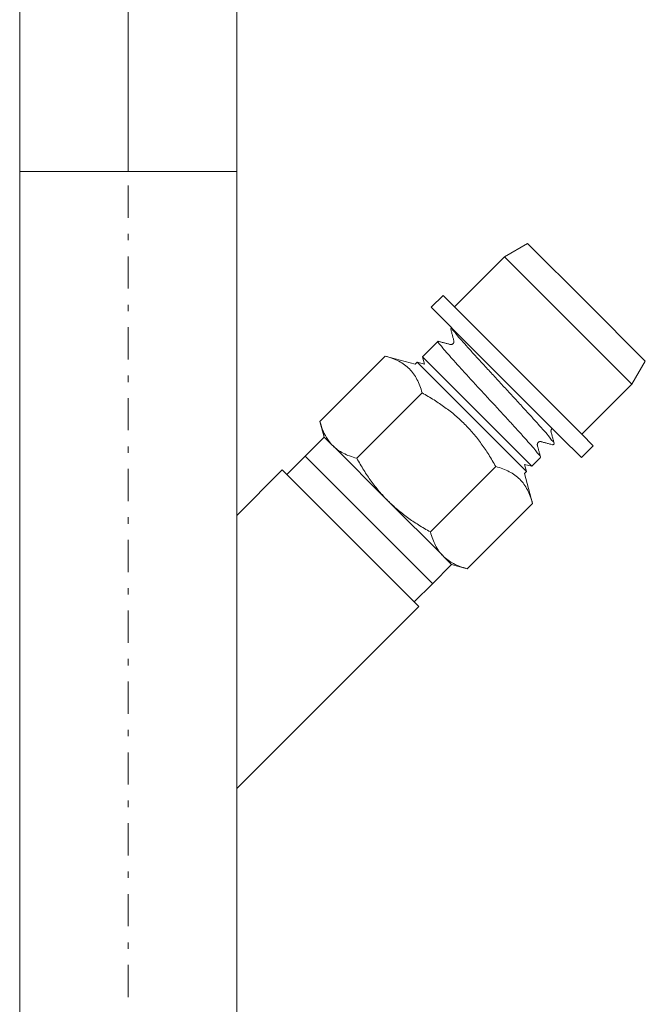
# Model space of a CAD drawing. Header units: millimetres. Extents: x -15538 to -14053, y -265397 to -264347.
# Tile 26 of 35: x -14463 to -14454, y -264910 to -264895. Entities that reach past the tile are written whole.
import ezdxf

# ---------------------------------------------------------------- set-up
doc = ezdxf.new("R2010")
doc.units = ezdxf.units.MM
for name, pattern in [('ACAD_ISO08W100', [36, 24, -3, 6, -3]), ('DASHDOT2', [0.5, 0.25, -0.125, 0, -0.125]), ('DOT___DASHED', [0.6703777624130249, 0.3527777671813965, -0.1763888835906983, 0.0001, -0.1411111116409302])]:
    doc.linetypes.add(name, pattern=pattern)
doc.layers.get('0').update_dxf_attribs({"color": 20, "lineweight": 35})
doc.layers.add('-- CO_rury', color=51, linetype='Continuous', lineweight=9)

# ---------------------------------------------------------------- blocks, each defined once
blk = doc.blocks.new('-- WKC1c_25_rz')
at = {"color": 50, "linetype": 'Continuous'}
blk.add_line((0, -1.684999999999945), (0, 1.684999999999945), dxfattribs=at)
for p, q in [((0, 1.684999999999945), (7.19918726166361, 1.684999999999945)), ((0, -1.684999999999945), (7.19918726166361, -1.684999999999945))]:
    blk.add_line(p, q)
at = {"color": 50, "linetype": 'DOT___DASHED', "ltscale": 10}
blk.add_line((0, 0), (9.81548835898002, -0.0003729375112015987), dxfattribs=at)
blk = doc.blocks.new('*U186')
blk.add_blockref('-- WKC1c_25_rz', (-98.04560251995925, -66.1511395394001))
blk = doc.blocks.new('-- GNIAZDO NA PT500_45')
at = {"color": 50}
blk.add_line((3.039767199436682, 1.061452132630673), (1.060660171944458, 3.040559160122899), dxfattribs=at)
at = {"color": 11, "linetype": 'Continuous', "lineweight": 0}
for p, q in [((-2.121320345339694, -6.585439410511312e-10), (0.7071067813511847, 2.828427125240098)), ((2.121320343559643, 6.585439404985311e-10), (2.828427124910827, 0.7071067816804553))]:
    blk.add_line(p, q, dxfattribs=at)
at = {"color": 11}
blk.add_line((0.7071067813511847, 2.828427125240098), (2.828427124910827, 0.7071067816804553), dxfattribs=at)
at = {"color": 50, "linetype": 'Continuous', "lineweight": 0}
blk.add_line((-2.121320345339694, -6.585439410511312e-10), (2.121320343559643, 6.585439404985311e-10), dxfattribs=at)
at = {"color": 11}
for points in [[(4.157391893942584, 6.138082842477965), (4.157391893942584, 6.138082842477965), (4.516022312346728, 6.345137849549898), (4.516022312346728, 6.345137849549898)], [(5.430184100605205, 5.430976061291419), (5.430184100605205, 5.430976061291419), (4.516022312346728, 6.345137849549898), (4.516022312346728, 6.345137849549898)], [(3.3795744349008, 5.360265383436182), (3.3795744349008, 5.360265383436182), (4.157391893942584, 6.138082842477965), (4.157391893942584, 6.138082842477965)], [(5.430184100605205, 5.430976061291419), (5.430184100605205, 5.430976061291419), (6.344345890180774, 4.51681427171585), (6.344345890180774, 4.51681427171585)], [(6.137290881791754, 4.158183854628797), (6.137290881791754, 4.158183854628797), (6.344345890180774, 4.51681427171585), (6.344345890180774, 4.51681427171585)], [(5.359473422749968, 3.380366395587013), (5.359473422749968, 3.380366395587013), (6.137290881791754, 4.158183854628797), (6.137290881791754, 4.158183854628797)]]:
    blk.add_open_spline(points, degree=3, dxfattribs=at)
at = {"color": 50}
for points in [[(5.147341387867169, 5.148133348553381), (5.147341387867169, 5.148133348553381), (4.157391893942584, 6.138082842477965), (4.157391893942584, 6.138082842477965)], [(3.018949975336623, 5.353194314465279), (3.018949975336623, 5.353194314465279), (3.202797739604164, 5.537042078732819), (3.202797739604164, 5.537042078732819)], [(3.3795744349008, 5.360265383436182), (3.3795744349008, 5.360265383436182), (3.202797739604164, 5.537042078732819), (3.202797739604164, 5.537042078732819)], [(3.337162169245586, 5.034982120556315), (3.337162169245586, 5.034982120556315), (3.018949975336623, 5.353194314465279), (3.018949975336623, 5.353194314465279)], [(3.380833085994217, 5.359006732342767), (3.380833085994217, 5.359006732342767), (3.3795744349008, 5.360265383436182), (3.3795744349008, 5.360265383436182)], [(4.369523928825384, 4.370315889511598), (4.369523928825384, 4.370315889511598), (3.380833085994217, 5.359006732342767), (3.380833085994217, 5.359006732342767)], [(5.147341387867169, 5.148133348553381), (5.147341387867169, 5.148133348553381), (6.137290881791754, 4.158183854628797), (6.137290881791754, 4.158183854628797)], [(3.216444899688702, 4.91027676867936), (3.216444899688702, 4.91027676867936), (3.21866521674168, 4.901975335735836), (3.21866521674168, 4.901975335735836)], [(3.216770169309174, 4.914618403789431), (3.216770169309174, 4.914618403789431), (3.232284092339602, 4.930132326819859), (3.232284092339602, 4.930132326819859)], [(3.220220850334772, 4.911818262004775), (3.2195420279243, 4.910998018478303), (3.218933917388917, 4.910107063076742), (3.218424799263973, 4.909173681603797)], [(3.237658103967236, 4.929255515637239), (3.23696513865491, 4.928647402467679), (3.236328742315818, 4.92798272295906), (3.235734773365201, 4.927275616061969)], [(4.185676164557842, 4.186468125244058), (4.185676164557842, 4.186468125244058), (3.337162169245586, 5.034982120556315), (3.337162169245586, 5.034982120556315)], [(3.421223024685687, 4.881228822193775), (3.421223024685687, 4.881228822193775), (3.42119473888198, 4.881228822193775), (3.42119473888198, 4.881228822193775)], [(1.292520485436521, 3.579501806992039), (1.292520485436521, 3.579501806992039), (2.306822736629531, 4.593804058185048), (2.306822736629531, 4.593804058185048)], [(2.306822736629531, 4.593804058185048), (2.306822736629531, 4.593804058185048), (2.771462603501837, 4.469310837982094), (2.771462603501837, 4.469310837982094)], [(2.306822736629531, 4.593804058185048), (2.344836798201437, 4.583621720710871), (2.3824831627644, 4.571883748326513), (2.419351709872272, 4.558038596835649)], [(2.8830016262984, 4.580849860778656), (2.8830016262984, 4.580849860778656), (3.020152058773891, 4.718000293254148), (3.020152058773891, 4.718000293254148)], [(3.025483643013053, 4.717165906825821), (3.024804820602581, 4.716571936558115), (3.02416842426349, 4.715907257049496), (3.0236027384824, 4.715200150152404)], [(3.209090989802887, 4.669096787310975), (3.209090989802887, 4.669096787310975), (3.209048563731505, 4.669110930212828), (3.209048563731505, 4.669110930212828)], [(3.209444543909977, 4.668997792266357), (3.209444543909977, 4.668997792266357), (3.209048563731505, 4.669110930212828), (3.209048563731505, 4.669110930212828)], [(2.419351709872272, 4.558038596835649), (2.453108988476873, 4.545353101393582), (2.486229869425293, 4.530899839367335), (2.518205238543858, 4.514226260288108)], [(2.518205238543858, 4.514226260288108), (2.548426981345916, 4.498486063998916), (2.577644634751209, 4.480751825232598), (2.605278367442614, 4.460811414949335)], [(2.605278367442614, 4.460811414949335), (2.632190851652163, 4.441394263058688), (2.657604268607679, 4.419884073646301), (2.681051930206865, 4.396408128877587)], [(2.771462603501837, 4.469310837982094), (2.771462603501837, 4.469310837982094), (2.801344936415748, 4.499193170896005), (2.801344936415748, 4.499193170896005)], [(2.801344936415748, 4.499193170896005), (2.801344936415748, 4.499193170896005), (2.912883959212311, 4.469310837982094), (2.912883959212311, 4.469310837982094)], [(2.801344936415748, 4.499193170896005), (2.801344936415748, 4.499193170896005), (3.649873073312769, 3.650665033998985), (3.649873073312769, 3.650665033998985)], [(2.912883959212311, 4.469310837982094), (2.912883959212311, 4.469310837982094), (2.8830016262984, 4.580849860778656), (2.8830016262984, 4.580849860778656)], [(2.8830016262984, 4.580849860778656), (2.8830016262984, 4.580849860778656), (3.73152976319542, 3.732321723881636), (3.73152976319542, 3.732321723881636)], [(2.681051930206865, 4.396408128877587), (2.704513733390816, 4.372946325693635), (2.72603806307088, 4.347518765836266), (2.745455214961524, 4.320606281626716)], [(2.745455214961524, 4.320606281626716), (2.765381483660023, 4.292958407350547), (2.783101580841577, 4.263754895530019), (2.798855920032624, 4.233547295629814)], [(4.369523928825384, 4.370315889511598), (4.369523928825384, 4.370315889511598), (5.358200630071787, 3.381639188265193), (5.358200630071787, 3.381639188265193)], [(2.798855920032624, 4.233547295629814), (2.815501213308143, 4.201571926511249), (2.829940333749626, 4.168493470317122), (2.842611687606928, 4.134750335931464)], [(2.842611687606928, 4.134750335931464), (2.856442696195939, 4.097895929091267), (2.86819481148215, 4.060263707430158), (2.878377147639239, 4.022249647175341)], [(4.185676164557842, 4.186468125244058), (4.185676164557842, 4.186468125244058), (5.034204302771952, 3.337939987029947), (5.034204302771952, 3.337939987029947)], [(1.864074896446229, 3.007947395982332), (1.864074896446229, 3.007947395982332), (2.878377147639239, 4.022249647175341), (2.878377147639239, 4.022249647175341)], [(3.73152976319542, 3.732321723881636), (3.73152976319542, 3.732321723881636), (4.58005790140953, 2.883793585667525), (4.58005790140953, 2.883793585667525)], [(1.357249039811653, 3.337939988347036), (1.357249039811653, 3.337939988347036), (1.292520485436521, 3.579501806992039), (1.292520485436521, 3.579501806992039)], [(3.649873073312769, 3.650665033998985), (3.649873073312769, 3.650665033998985), (4.498401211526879, 2.802136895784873), (4.498401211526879, 2.802136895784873)], [(4.830981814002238, 3.372531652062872), (4.830981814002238, 3.372531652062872), (4.830939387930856, 3.372545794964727), (4.830939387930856, 3.372545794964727)], [(5.358200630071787, 3.381639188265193), (5.358200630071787, 3.381639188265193), (5.359473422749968, 3.380366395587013), (5.359473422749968, 3.380366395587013)], [(5.358200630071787, 3.381639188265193), (5.358200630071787, 3.381639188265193), (5.534977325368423, 3.204862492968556), (5.534977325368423, 3.204862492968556)], [(1.060264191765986, 3.04095514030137), (1.060264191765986, 3.04095514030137), (1.357249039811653, 3.337939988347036), (1.357249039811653, 3.337939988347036)], [(1.48919516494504, 3.205993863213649), (1.48919516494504, 3.205993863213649), (1.357249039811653, 3.337939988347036), (1.357249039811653, 3.337939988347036)], [(4.774356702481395, 3.315963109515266), (4.774356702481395, 3.315963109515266), (4.774370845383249, 3.315920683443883), (4.774370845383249, 3.315920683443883)], [(5.014447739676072, 3.325169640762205), (5.015338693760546, 3.325721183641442), (5.016201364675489, 3.326329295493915), (5.016993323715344, 3.327008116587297)], [(5.019892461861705, 3.323628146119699), (5.019892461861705, 3.323628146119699), (5.034204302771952, 3.337939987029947), (5.034204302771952, 3.337939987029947)], [(5.031460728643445, 3.341730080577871), (5.030400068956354, 3.341008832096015), (5.029240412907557, 3.34038657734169), (5.028038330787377, 3.339891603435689)], [(5.032931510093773, 3.339212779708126), (5.032931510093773, 3.339212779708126), (5.351129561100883, 3.021014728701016), (5.351129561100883, 3.021014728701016)], [(1.48919516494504, 3.205993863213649), (1.48919516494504, 3.205993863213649), (1.490552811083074, 3.204636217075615), (1.490552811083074, 3.204636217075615)], [(2.347198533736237, 2.347990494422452), (2.347198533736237, 2.347990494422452), (1.490552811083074, 3.204636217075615), (1.490552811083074, 3.204636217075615)], [(4.58005790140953, 2.883793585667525), (4.58005790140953, 2.883793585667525), (4.823274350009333, 3.127010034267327), (4.823274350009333, 3.127010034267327)], [(4.822340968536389, 3.13238404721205), (4.821732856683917, 3.131662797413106), (4.821082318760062, 3.131012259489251), (4.820375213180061, 3.130390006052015)], [(5.351129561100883, 3.021014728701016), (5.351129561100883, 3.021014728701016), (5.534977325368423, 3.204862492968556), (5.534977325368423, 3.204862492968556)], [(1.060264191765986, 3.04095514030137), (1.060264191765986, 3.04095514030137), (0.7774214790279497, 2.758112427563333), (0.7774214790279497, 2.758112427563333)], [(1.060264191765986, 3.04095514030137), (1.060264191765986, 3.04095514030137), (1.060660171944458, 3.040559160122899), (1.060660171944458, 3.040559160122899)], [(4.46851887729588, 2.913675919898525), (4.46851887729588, 2.913675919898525), (4.58005790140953, 2.883793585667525), (4.58005790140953, 2.883793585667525)], [(4.498401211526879, 2.802136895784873), (4.498401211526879, 2.802136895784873), (4.46851887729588, 2.913675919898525), (4.46851887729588, 2.913675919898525)], [(2.757320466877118, 0.778213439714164), (2.757320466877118, 0.778213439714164), (0.7774214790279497, 2.758112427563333), (0.7774214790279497, 2.758112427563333)], [(3.007155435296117, 1.864866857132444), (3.007155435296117, 1.864866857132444), (4.021457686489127, 2.879169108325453), (4.021457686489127, 2.879169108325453)], [(4.468518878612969, 2.772254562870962), (4.468518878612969, 2.772254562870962), (4.498401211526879, 2.802136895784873), (4.498401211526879, 2.802136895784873)], [(4.593012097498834, 2.307614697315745), (4.593012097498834, 2.307614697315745), (4.468518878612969, 2.772254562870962), (4.468518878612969, 2.772254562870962)], [(2.347198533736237, 2.347990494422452), (2.347198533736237, 2.347990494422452), (3.203844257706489, 1.491344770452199), (3.203844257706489, 1.491344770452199)], [(3.578709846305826, 1.293312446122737), (3.578709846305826, 1.293312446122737), (4.593012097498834, 2.307614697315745), (4.593012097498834, 2.307614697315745)], [(3.203844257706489, 1.491344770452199), (3.203844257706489, 1.491344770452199), (3.20518775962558, 1.490001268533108), (3.20518775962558, 1.490001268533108)], [(3.20518775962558, 1.490001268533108), (3.20518775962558, 1.490001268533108), (3.337148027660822, 1.358041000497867), (3.337148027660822, 1.358041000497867)], [(3.040163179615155, 1.061056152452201), (3.040163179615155, 1.061056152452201), (3.337148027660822, 1.358041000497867), (3.337148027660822, 1.358041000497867)], [(3.337148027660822, 1.358041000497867), (3.337148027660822, 1.358041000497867), (3.578709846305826, 1.293312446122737), (3.578709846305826, 1.293312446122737)], [(3.040163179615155, 1.061056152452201), (3.040163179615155, 1.061056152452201), (2.757320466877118, 0.778213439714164), (2.757320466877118, 0.778213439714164)], [(3.040163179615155, 1.061056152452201), (3.040163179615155, 1.061056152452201), (3.039767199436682, 1.061452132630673), (3.039767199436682, 1.061452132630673)]]:
    blk.add_open_spline(points, degree=3, dxfattribs=at)
for points, knots in [([(3.21866521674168, 4.901975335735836), (3.21866521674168, 4.901975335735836), (3.225524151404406, 4.876279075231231), (3.225524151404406, 4.876279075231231), (3.225524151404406, 4.876279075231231), (3.225524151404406, 4.876279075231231), (3.232255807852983, 4.851021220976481), (3.232255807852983, 4.851021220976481), (3.232255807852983, 4.851021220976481), (3.232255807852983, 4.851021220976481), (3.23887432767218, 4.826244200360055), (3.23887432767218, 4.826244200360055), (3.23887432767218, 4.826244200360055), (3.23887432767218, 4.826244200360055), (3.245351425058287, 4.801919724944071), (3.245351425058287, 4.801919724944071), (3.245351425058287, 4.801919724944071), (3.245351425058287, 4.801919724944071), (3.2517153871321, 4.778076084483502), (3.2517153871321, 4.778076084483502), (3.2517153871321, 4.778076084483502), (3.2517153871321, 4.778076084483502), (3.257952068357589, 4.754670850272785), (3.257952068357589, 4.754670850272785), (3.257952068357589, 4.754670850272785), (3.257952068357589, 4.754670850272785), (3.264061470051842, 4.731732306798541), (3.264061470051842, 4.731732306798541), (3.264061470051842, 4.731732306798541), (3.264061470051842, 4.731732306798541), (3.265673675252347, 4.725679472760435), (3.265673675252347, 4.725679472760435)], [0, 0, 0, 0, 0.125, 0.125, 0.125, 0.12500001, 0.25, 0.25, 0.25, 0.25000001, 0.375, 0.375, 0.375, 0.37500001, 0.5, 0.5, 0.5, 0.50000001, 0.625, 0.625, 0.625, 0.62500001, 0.75, 0.75, 0.75, 0.75000001, 0.875, 0.875, 0.875, 0.87500001, 1, 1, 1, 1]), ([(3.421223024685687, 4.881228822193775), (3.421223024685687, 4.881228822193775), (3.416640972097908, 4.88244504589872), (3.416640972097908, 4.88244504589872), (3.416640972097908, 4.88244504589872), (3.416640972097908, 4.88244504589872), (3.393716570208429, 4.888540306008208), (3.393716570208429, 4.888540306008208), (3.393716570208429, 4.888540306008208), (3.393716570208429, 4.888540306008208), (3.370325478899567, 4.89479113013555), (3.370325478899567, 4.89479113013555), (3.370325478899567, 4.89479113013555), (3.370325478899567, 4.89479113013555), (3.34645355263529, 4.901155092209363), (3.34645355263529, 4.901155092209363), (3.34645355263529, 4.901155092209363), (3.34645355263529, 4.901155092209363), (3.322129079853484, 4.90763218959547), (3.322129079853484, 4.90763218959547), (3.322129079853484, 4.90763218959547), (3.322129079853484, 4.90763218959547), (3.29735205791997, 4.914250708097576), (3.29735205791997, 4.914250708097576), (3.29735205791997, 4.914250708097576), (3.29735205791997, 4.914250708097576), (3.272094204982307, 4.920982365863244), (3.272094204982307, 4.920982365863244), (3.272094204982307, 4.920982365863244), (3.272094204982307, 4.920982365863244), (3.246397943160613, 4.92784130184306), (3.246397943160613, 4.92784130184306), (3.246397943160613, 4.92784130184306), (3.246397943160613, 4.92784130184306), (3.236611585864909, 4.930443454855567), (3.236611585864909, 4.930443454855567)], [0, 0, 0, 0, 0.1111111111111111, 0.1111111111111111, 0.1111111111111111, 0.1111111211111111, 0.2222222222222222, 0.2222222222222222, 0.2222222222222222, 0.2222222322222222, 0.3333333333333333, 0.3333333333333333, 0.3333333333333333, 0.3333333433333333, 0.4444444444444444, 0.4444444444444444, 0.4444444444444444, 0.4444444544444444, 0.5555555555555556, 0.5555555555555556, 0.5555555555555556, 0.5555555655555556, 0.6666666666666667, 0.6666666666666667, 0.6666666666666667, 0.6666666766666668, 0.7777777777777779, 0.7777777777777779, 0.7777777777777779, 0.777777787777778, 0.8888888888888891, 0.8888888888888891, 0.8888888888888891, 0.8888888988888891, 1, 1, 1, 1]), ([(4.133845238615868, 4.134637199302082), (4.080020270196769, 4.18433266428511), (4.026195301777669, 4.234028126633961), (3.97234205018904, 4.28372359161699), (3.97234205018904, 4.28372359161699), (3.920256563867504, 4.33176442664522), (3.868128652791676, 4.379819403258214), (3.815930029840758, 4.427690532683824), (3.815930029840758, 4.427690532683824), (3.76743664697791, 4.472167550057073), (3.718872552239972, 4.516517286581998), (3.670167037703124, 4.561036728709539), (3.670167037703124, 4.561036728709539), (3.626566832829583, 4.600903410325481), (3.582825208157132, 4.640911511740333), (3.539027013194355, 4.67973167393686), (3.539027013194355, 4.67973167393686), (3.502144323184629, 4.712428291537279), (3.465205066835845, 4.744304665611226), (3.427671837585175, 4.778698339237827), (3.427671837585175, 4.778698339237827), (3.397676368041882, 4.806176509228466), (3.367299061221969, 4.835281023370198), (3.337402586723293, 4.856296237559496), (3.337402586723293, 4.856296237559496), (3.316783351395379, 4.870806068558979), (3.296376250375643, 4.88145509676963), (3.273282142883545, 4.907660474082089), (3.273282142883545, 4.907660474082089), (3.261657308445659, 4.920840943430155), (3.249381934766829, 4.937952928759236), (3.238435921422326, 4.929863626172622), (3.238435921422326, 4.929863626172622), (3.238167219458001, 4.929679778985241), (3.237898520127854, 4.929467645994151), (3.237658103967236, 4.929255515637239)], [0, 0, 0, 0, 0.1111111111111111, 0.1111111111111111, 0.1111111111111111, 0.1111111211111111, 0.2222222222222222, 0.2222222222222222, 0.2222222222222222, 0.2222222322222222, 0.3333333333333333, 0.3333333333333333, 0.3333333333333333, 0.3333333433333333, 0.4444444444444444, 0.4444444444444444, 0.4444444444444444, 0.4444444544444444, 0.5555555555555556, 0.5555555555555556, 0.5555555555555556, 0.5555555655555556, 0.6666666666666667, 0.6666666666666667, 0.6666666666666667, 0.6666666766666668, 0.7777777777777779, 0.7777777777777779, 0.7777777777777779, 0.777777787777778, 0.8888888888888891, 0.8888888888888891, 0.8888888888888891, 0.8888888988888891, 1, 1, 1, 1]), ([(3.470847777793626, 4.901296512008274), (3.470847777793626, 4.901296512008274), (3.469461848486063, 4.899062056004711), (3.469461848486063, 4.899062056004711), (3.469461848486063, 4.899062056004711), (3.469461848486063, 4.899062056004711), (3.463974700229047, 4.892867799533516), (3.463974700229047, 4.892867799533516), (3.463974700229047, 4.892867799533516), (3.463974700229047, 4.892867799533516), (3.457610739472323, 4.887918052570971), (3.457610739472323, 4.887918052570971), (3.457610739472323, 4.887918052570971), (3.457610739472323, 4.887918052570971), (3.450610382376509, 4.884170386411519), (3.450610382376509, 4.884170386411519), (3.450610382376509, 4.884170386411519), (3.450610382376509, 4.884170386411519), (3.44331303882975, 4.881624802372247), (3.44331303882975, 4.881624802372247), (3.44331303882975, 4.881624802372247), (3.44331303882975, 4.881624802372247), (3.436694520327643, 4.880352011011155), (3.436694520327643, 4.880352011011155), (3.436694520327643, 4.880352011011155), (3.436694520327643, 4.880352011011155), (3.431292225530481, 4.880012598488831), (3.431292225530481, 4.880012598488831), (3.431292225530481, 4.880012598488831), (3.431292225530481, 4.880012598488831), (3.426936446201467, 4.880210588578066), (3.426936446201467, 4.880210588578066), (3.426936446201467, 4.880210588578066), (3.426936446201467, 4.880210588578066), (3.423570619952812, 4.880691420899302), (3.423570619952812, 4.880691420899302), (3.423570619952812, 4.880691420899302), (3.423570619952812, 4.880691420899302), (3.42119473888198, 4.881228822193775), (3.42119473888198, 4.881228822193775)], [0, 0, 0, 0, 0.1, 0.1, 0.1, 0.10000001, 0.2, 0.2, 0.2, 0.20000001, 0.3, 0.3, 0.3, 0.30000001, 0.4, 0.4, 0.4, 0.40000001, 0.5, 0.5, 0.5, 0.50000001, 0.6, 0.6, 0.6, 0.60000001, 0.7, 0.7, 0.7, 0.70000001, 0.7999999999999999, 0.7999999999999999, 0.7999999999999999, 0.80000001, 0.8999999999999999, 0.8999999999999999, 0.8999999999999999, 0.90000001, 1, 1, 1, 1]), ([(3.209090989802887, 4.669096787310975), (3.209090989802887, 4.669096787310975), (3.204508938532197, 4.670313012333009), (3.204508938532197, 4.670313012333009), (3.204508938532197, 4.670313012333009), (3.204508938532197, 4.670313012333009), (3.181584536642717, 4.676408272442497), (3.181584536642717, 4.676408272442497), (3.181584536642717, 4.676408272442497), (3.181584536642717, 4.676408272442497), (3.158193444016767, 4.682659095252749), (3.158193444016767, 4.682659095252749), (3.158193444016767, 4.682659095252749), (3.158193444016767, 4.682659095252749), (3.13432151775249, 4.689023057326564), (3.13432151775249, 4.689023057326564), (3.13432151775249, 4.689023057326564), (3.13432151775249, 4.689023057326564), (3.109997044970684, 4.69550015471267), (3.109997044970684, 4.69550015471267), (3.109997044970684, 4.69550015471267), (3.109997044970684, 4.69550015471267), (3.085220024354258, 4.702118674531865), (3.085220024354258, 4.702118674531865), (3.085220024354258, 4.702118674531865), (3.085220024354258, 4.702118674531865), (3.059962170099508, 4.708850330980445), (3.059962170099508, 4.708850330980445), (3.059962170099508, 4.708850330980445), (3.059962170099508, 4.708850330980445), (3.034265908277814, 4.715709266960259), (3.034265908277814, 4.715709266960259), (3.034265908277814, 4.715709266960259), (3.034265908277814, 4.715709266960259), (3.024479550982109, 4.718311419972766), (3.024479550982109, 4.718311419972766)], [0, 0, 0, 0, 0.1111111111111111, 0.1111111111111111, 0.1111111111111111, 0.1111111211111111, 0.2222222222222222, 0.2222222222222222, 0.2222222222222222, 0.2222222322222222, 0.3333333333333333, 0.3333333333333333, 0.3333333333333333, 0.3333333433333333, 0.4444444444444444, 0.4444444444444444, 0.4444444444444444, 0.4444444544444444, 0.5555555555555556, 0.5555555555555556, 0.5555555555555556, 0.5555555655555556, 0.6666666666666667, 0.6666666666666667, 0.6666666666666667, 0.6666666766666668, 0.7777777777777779, 0.7777777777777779, 0.7777777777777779, 0.777777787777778, 0.8888888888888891, 0.8888888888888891, 0.8888888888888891, 0.8888888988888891, 1, 1, 1, 1]), ([(3.921713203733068, 3.922505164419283), (3.867379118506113, 3.972681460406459), (3.81304503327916, 4.022857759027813), (3.758654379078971, 4.073005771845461), (3.758654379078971, 4.073005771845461), (3.705338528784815, 4.122192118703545), (3.651966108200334, 4.171378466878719), (3.598551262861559, 4.220380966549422), (3.598551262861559, 4.220380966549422), (3.549039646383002, 4.265791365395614), (3.499471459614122, 4.311032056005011), (3.449747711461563, 4.356456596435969), (3.449747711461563, 4.356456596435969), (3.40634549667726, 4.396097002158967), (3.362816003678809, 4.43589297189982), (3.319229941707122, 4.474472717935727), (3.319229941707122, 4.474472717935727), (3.282757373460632, 4.506759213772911), (3.246256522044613, 4.538197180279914), (3.209119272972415, 4.572166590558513), (3.209119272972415, 4.572166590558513), (3.180043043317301, 4.598782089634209), (3.15058497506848, 4.626939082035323), (3.121607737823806, 4.647233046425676), (3.121607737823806, 4.647233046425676), (3.101865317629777, 4.661064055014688), (3.082363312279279, 4.671232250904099), (3.060202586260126, 4.696221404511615), (3.060202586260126, 4.696221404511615), (3.048860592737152, 4.709034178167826), (3.03679735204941, 4.725736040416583), (3.026204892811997, 4.717774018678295), (3.026204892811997, 4.717774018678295), (3.025964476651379, 4.717590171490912), (3.025724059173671, 4.717378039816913), (3.025483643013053, 4.717165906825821)], [0, 0, 0, 0, 0.1111111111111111, 0.1111111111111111, 0.1111111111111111, 0.1111111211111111, 0.2222222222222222, 0.2222222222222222, 0.2222222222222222, 0.2222222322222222, 0.3333333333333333, 0.3333333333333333, 0.3333333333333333, 0.3333333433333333, 0.4444444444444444, 0.4444444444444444, 0.4444444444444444, 0.4444444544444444, 0.5555555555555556, 0.5555555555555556, 0.5555555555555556, 0.5555555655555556, 0.6666666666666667, 0.6666666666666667, 0.6666666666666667, 0.6666666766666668, 0.7777777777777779, 0.7777777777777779, 0.7777777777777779, 0.777777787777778, 0.8888888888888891, 0.8888888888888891, 0.8888888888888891, 0.8888888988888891, 1, 1, 1, 1]), ([(3.265687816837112, 4.725665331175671), (3.265687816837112, 4.725665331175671), (3.265942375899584, 4.724618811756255), (3.265942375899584, 4.724618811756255), (3.265942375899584, 4.724618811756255), (3.265942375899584, 4.724618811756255), (3.266409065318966, 4.722143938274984), (3.266409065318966, 4.722143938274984), (3.266409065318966, 4.722143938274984), (3.266409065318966, 4.722143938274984), (3.266776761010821, 4.718834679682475), (3.266776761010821, 4.718834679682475), (3.266776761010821, 4.718834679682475), (3.266776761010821, 4.718834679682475), (3.266875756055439, 4.714747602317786), (3.266875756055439, 4.714747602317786), (3.266875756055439, 4.714747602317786), (3.266875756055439, 4.714747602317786), (3.266508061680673, 4.709826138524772), (3.266508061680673, 4.709826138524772), (3.266508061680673, 4.709826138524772), (3.266508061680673, 4.709826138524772), (3.265376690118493, 4.704027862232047), (3.265376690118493, 4.704027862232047), (3.265376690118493, 4.704027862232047), (3.265376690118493, 4.704027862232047), (3.263297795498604, 4.69764975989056), (3.263297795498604, 4.69764975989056), (3.263297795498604, 4.69764975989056), (3.263297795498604, 4.69764975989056), (3.260129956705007, 4.691172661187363), (3.260129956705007, 4.691172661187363), (3.260129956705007, 4.691172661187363), (3.260129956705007, 4.691172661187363), (3.255661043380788, 4.684780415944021), (3.255661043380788, 4.684780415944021), (3.255661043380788, 4.684780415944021), (3.255661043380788, 4.684780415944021), (3.249820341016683, 4.678967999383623), (3.249820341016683, 4.678967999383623), (3.249820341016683, 4.678967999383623), (3.249820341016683, 4.678967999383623), (3.24317353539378, 4.674385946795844), (3.24317353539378, 4.674385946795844), (3.24317353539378, 4.674385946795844), (3.24317353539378, 4.674385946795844), (3.235961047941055, 4.67102011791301), (3.235961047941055, 4.67102011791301), (3.235961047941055, 4.67102011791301), (3.235961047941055, 4.67102011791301), (3.228550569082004, 4.668870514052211), (3.228550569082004, 4.668870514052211), (3.228550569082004, 4.668870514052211), (3.228550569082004, 4.668870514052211), (3.222016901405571, 4.667993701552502), (3.222016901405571, 4.667993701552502), (3.222016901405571, 4.667993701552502), (3.222016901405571, 4.667993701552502), (3.216968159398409, 4.667922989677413), (3.216968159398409, 4.667922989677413), (3.216968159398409, 4.667922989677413), (3.216968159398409, 4.667922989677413), (3.213107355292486, 4.668276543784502), (3.213107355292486, 4.668276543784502), (3.213107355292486, 4.668276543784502), (3.213107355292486, 4.668276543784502), (3.21019407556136, 4.668813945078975), (3.21019407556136, 4.668813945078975), (3.21019407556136, 4.668813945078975), (3.21019407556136, 4.668813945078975), (3.209444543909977, 4.668997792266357), (3.209444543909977, 4.668997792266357)], [0, 0, 0, 0, 0.05555555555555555, 0.05555555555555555, 0.05555555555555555, 0.05555556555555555, 0.1111111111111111, 0.1111111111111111, 0.1111111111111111, 0.1111111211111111, 0.1666666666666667, 0.1666666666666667, 0.1666666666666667, 0.1666666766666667, 0.2222222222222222, 0.2222222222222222, 0.2222222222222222, 0.2222222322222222, 0.2777777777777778, 0.2777777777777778, 0.2777777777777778, 0.2777777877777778, 0.3333333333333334, 0.3333333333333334, 0.3333333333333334, 0.3333333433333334, 0.388888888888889, 0.388888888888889, 0.388888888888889, 0.3888888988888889, 0.4444444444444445, 0.4444444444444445, 0.4444444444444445, 0.4444444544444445, 0.5000000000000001, 0.5000000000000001, 0.5000000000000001, 0.5000000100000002, 0.5555555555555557, 0.5555555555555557, 0.5555555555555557, 0.5555555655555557, 0.6111111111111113, 0.6111111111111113, 0.6111111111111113, 0.6111111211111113, 0.6666666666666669, 0.6666666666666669, 0.6666666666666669, 0.6666666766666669, 0.7222222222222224, 0.7222222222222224, 0.7222222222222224, 0.7222222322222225, 0.777777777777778, 0.777777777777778, 0.777777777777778, 0.7777777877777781, 0.8333333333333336, 0.8333333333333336, 0.8333333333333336, 0.8333333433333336, 0.8888888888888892, 0.8888888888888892, 0.8888888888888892, 0.8888888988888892, 0.9444444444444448, 0.9444444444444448, 0.9444444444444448, 0.9444444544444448, 1, 1, 1, 1]), ([(5.028038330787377, 3.339891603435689), (5.014815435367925, 3.334616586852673), (5.003501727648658, 3.350597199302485), (4.992258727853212, 3.363226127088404), (4.992258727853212, 3.363226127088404), (4.970946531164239, 3.387140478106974), (4.949931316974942, 3.398991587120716), (4.92918480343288, 3.413911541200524), (4.92918480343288, 3.413911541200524), (4.89906205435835, 3.435549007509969), (4.869547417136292, 3.463621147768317), (4.840131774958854, 3.490491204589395), (4.840131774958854, 3.490491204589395), (4.802824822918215, 3.524573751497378), (4.765701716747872, 3.556690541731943), (4.728720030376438, 3.589514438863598), (4.728720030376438, 3.589514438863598), (4.684865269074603, 3.628419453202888), (4.641208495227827, 3.668314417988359), (4.597664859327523, 3.708124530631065), (4.597664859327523, 3.708124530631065), (4.54901591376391, 3.752559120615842), (4.500494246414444, 3.796894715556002), (4.45201500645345, 3.841357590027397), (4.45201500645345, 3.841357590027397), (4.399759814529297, 3.889285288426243), (4.347589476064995, 3.937382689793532), (4.295433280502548, 3.98549423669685), (4.295433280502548, 3.98549423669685), (4.241551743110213, 4.035189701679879), (4.187698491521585, 4.084913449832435), (4.133845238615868, 4.134637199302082)], [0, 0, 0, 0, 0.125, 0.125, 0.125, 0.12500001, 0.25, 0.25, 0.25, 0.25000001, 0.375, 0.375, 0.375, 0.37500001, 0.5, 0.5, 0.5, 0.50000001, 0.625, 0.625, 0.625, 0.62500001, 0.75, 0.75, 0.75, 0.75000001, 0.875, 0.875, 0.875, 0.87500001, 1, 1, 1, 1]), ([(2.878377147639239, 4.022249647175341), (2.941182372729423, 3.987587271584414), (3.003139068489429, 3.951312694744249), (3.063865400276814, 3.913072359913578), (3.063865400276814, 3.913072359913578), (3.121735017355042, 3.876642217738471), (3.178501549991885, 3.838458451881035), (3.233783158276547, 3.798252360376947), (3.233783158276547, 3.798252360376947), (3.287919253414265, 3.758908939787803), (3.340655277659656, 3.71762804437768), (3.391665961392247, 3.6742823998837), (3.391665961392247, 3.6742823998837), (3.442351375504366, 3.631233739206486), (3.491325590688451, 3.586134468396), (3.538334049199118, 3.539126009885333)], [0, 0, 0, 0, 0.25, 0.25, 0.25, 0.25000001, 0.5, 0.5, 0.5, 0.50000001, 0.75, 0.75, 0.75, 0.75000001, 1, 1, 1, 1]), ([(4.820375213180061, 3.130390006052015), (4.819102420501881, 3.12931520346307), (4.817617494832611, 3.128339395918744), (4.816146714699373, 3.127660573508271), (4.816146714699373, 3.127660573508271), (4.803758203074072, 3.122088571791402), (4.792062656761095, 3.138083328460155), (4.780664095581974, 3.150698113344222), (4.780664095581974, 3.150698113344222), (4.758970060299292, 3.174683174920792), (4.738350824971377, 3.186336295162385), (4.717858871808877, 3.201086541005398), (4.717858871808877, 3.201086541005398), (4.6880331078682, 3.222568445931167), (4.65843361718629, 3.250640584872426), (4.629046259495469, 3.277454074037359), (4.629046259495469, 3.277454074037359), (4.591711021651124, 3.311508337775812), (4.554715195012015, 3.34352613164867), (4.517818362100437, 3.376265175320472), (4.517818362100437, 3.376265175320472), (4.474232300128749, 3.414958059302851), (4.430801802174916, 3.454626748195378), (4.387470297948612, 3.494224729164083), (4.387470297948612, 3.494224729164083), (4.338750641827, 3.538730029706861), (4.290172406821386, 3.583093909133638), (4.241636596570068, 3.62761335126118), (4.241636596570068, 3.62761335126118), (4.18898542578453, 3.675908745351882), (4.136390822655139, 3.724373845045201), (4.083838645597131, 3.772853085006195), (4.083838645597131, 3.772853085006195), (4.029773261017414, 3.822732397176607), (3.975736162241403, 3.872611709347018), (3.921713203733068, 3.922505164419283)], [0, 0, 0, 0, 0.1111111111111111, 0.1111111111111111, 0.1111111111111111, 0.1111111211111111, 0.2222222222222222, 0.2222222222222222, 0.2222222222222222, 0.2222222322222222, 0.3333333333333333, 0.3333333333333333, 0.3333333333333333, 0.3333333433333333, 0.4444444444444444, 0.4444444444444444, 0.4444444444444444, 0.4444444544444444, 0.5555555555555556, 0.5555555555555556, 0.5555555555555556, 0.5555555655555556, 0.6666666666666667, 0.6666666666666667, 0.6666666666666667, 0.6666666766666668, 0.7777777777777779, 0.7777777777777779, 0.7777777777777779, 0.777777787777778, 0.8888888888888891, 0.8888888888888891, 0.8888888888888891, 0.8888888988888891, 1, 1, 1, 1]), ([(1.292520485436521, 3.579501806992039), (1.302674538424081, 3.541572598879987), (1.314398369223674, 3.504025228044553), (1.328201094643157, 3.467255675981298), (1.328201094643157, 3.467255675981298), (1.340844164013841, 3.433569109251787), (1.355226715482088, 3.400518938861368), (1.37184372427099, 3.368600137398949), (1.37184372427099, 3.368600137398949), (1.387527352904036, 3.338434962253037), (1.405190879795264, 3.309288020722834), (1.425074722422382, 3.281682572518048), (1.425074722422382, 3.281682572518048), (1.444421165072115, 3.25481251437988), (1.46584649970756, 3.229399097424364), (1.48919516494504, 3.205993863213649)], [0, 0, 0, 0, 0.25, 0.25, 0.25, 0.25000001, 0.5, 0.5, 0.5, 0.50000001, 0.75, 0.75, 0.75, 0.75000001, 1, 1, 1, 1]), ([(3.538334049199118, 3.539126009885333), (3.585356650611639, 3.492103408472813), (3.630455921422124, 3.443129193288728), (3.673518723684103, 3.392429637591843), (3.673518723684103, 3.392429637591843), (3.716850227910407, 3.341404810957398), (3.758145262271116, 3.288654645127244), (3.797502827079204, 3.23453269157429), (3.797502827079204, 3.23453269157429), (3.837694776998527, 3.179236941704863), (3.875892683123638, 3.122484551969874), (3.912308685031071, 3.064629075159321), (3.912308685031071, 3.064629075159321), (3.950520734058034, 3.003902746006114), (3.986795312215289, 2.941974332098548), (4.021457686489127, 2.879169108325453)], [0, 0, 0, 0, 0.25, 0.25, 0.25, 0.25000001, 0.5, 0.5, 0.5, 0.50000001, 0.75, 0.75, 0.75, 0.75000001, 1, 1, 1, 1]), ([(4.774370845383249, 3.315920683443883), (4.774370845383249, 3.315920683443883), (4.773847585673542, 3.318254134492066), (4.773847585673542, 3.318254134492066), (4.773847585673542, 3.318254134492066), (4.773847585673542, 3.318254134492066), (4.773338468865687, 3.321761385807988), (4.773338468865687, 3.321761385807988), (4.773338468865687, 3.321761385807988), (4.773338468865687, 3.321761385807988), (4.773154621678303, 3.326329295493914), (4.773154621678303, 3.326329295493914), (4.773154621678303, 3.326329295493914), (4.773154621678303, 3.326329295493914), (4.773564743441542, 3.331972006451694), (4.773564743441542, 3.331972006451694), (4.773564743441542, 3.331972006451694), (4.773564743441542, 3.331972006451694), (4.775007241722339, 3.338901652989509), (4.775007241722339, 3.338901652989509), (4.775007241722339, 3.338901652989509), (4.775007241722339, 3.338901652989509), (4.777835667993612, 3.346510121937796), (4.777835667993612, 3.346510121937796), (4.777835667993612, 3.346510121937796), (4.777835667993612, 3.346510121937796), (4.781951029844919, 3.3536519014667), (4.781951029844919, 3.3536519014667), (4.781951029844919, 3.3536519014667), (4.781951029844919, 3.3536519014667), (4.787268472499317, 3.359987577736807), (4.787268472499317, 3.359987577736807), (4.787268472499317, 3.359987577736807), (4.787268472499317, 3.359987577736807), (4.793787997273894, 3.365319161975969), (4.793787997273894, 3.365319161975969), (4.793787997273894, 3.365319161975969), (4.793787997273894, 3.365319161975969), (4.800661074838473, 3.369194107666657), (4.800661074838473, 3.369194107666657), (4.800661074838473, 3.369194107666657), (4.800661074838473, 3.369194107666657), (4.807505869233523, 3.371767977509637), (4.807505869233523, 3.371767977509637), (4.807505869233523, 3.371767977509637), (4.807505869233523, 3.371767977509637), (4.814067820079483, 3.373210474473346), (4.814067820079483, 3.373210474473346), (4.814067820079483, 3.373210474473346), (4.814067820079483, 3.373210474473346), (4.819752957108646, 3.3737195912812), (4.819752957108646, 3.3737195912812), (4.819752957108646, 3.3737195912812), (4.819752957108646, 3.3737195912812), (4.824137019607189, 3.373634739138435), (4.824137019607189, 3.373634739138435), (4.824137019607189, 3.373634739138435), (4.824137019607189, 3.373634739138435), (4.827446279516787, 3.373267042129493), (4.827446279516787, 3.373267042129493), (4.827446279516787, 3.373267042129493), (4.827446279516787, 3.373267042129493), (4.829963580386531, 3.372786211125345), (4.829963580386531, 3.372786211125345), (4.829963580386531, 3.372786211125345), (4.829963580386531, 3.372786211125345), (4.830981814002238, 3.372531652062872), (4.830981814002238, 3.372531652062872)], [0, 0, 0, 0, 0.05882352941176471, 0.05882352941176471, 0.05882352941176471, 0.05882353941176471, 0.1176470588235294, 0.1176470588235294, 0.1176470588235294, 0.1176470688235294, 0.1764705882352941, 0.1764705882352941, 0.1764705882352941, 0.1764705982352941, 0.2352941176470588, 0.2352941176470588, 0.2352941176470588, 0.2352941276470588, 0.2941176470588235, 0.2941176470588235, 0.2941176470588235, 0.2941176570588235, 0.3529411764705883, 0.3529411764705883, 0.3529411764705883, 0.3529411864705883, 0.411764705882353, 0.411764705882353, 0.411764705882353, 0.411764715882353, 0.4705882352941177, 0.4705882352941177, 0.4705882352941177, 0.4705882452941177, 0.5294117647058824, 0.5294117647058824, 0.5294117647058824, 0.5294117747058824, 0.5882352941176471, 0.5882352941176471, 0.5882352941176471, 0.5882353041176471, 0.6470588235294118, 0.6470588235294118, 0.6470588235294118, 0.6470588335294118, 0.7058823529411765, 0.7058823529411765, 0.7058823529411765, 0.7058823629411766, 0.7647058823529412, 0.7647058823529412, 0.7647058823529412, 0.7647058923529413, 0.823529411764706, 0.823529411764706, 0.823529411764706, 0.823529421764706, 0.8823529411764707, 0.8823529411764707, 0.8823529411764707, 0.8823529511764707, 0.9411764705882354, 0.9411764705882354, 0.9411764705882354, 0.9411764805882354, 1, 1, 1, 1]), ([(4.830939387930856, 3.372545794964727), (4.830939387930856, 3.372545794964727), (4.837006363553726, 3.370919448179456), (4.837006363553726, 3.370919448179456), (4.837006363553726, 3.370919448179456), (4.837006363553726, 3.370919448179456), (4.85994490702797, 3.364810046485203), (4.85994490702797, 3.364810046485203), (4.85994490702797, 3.364810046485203), (4.85994490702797, 3.364810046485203), (4.883335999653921, 3.358587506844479), (4.883335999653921, 3.358587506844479), (4.883335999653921, 3.358587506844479), (4.883335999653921, 3.358587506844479), (4.907193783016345, 3.352209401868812), (4.907193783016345, 3.352209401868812), (4.907193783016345, 3.352209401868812), (4.907193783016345, 3.352209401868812), (4.931518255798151, 3.345732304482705), (4.931518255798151, 3.345732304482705), (4.931518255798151, 3.345732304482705), (4.931518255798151, 3.345732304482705), (4.956295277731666, 3.339113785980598), (4.956295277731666, 3.339113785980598), (4.956295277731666, 3.339113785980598), (4.956295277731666, 3.339113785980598), (4.981553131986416, 3.33238212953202), (4.981553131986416, 3.33238212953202), (4.981553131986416, 3.33238212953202), (4.981553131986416, 3.33238212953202), (5.007249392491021, 3.325523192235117), (5.007249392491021, 3.325523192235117), (5.007249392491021, 3.325523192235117), (5.007249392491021, 3.325523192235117), (5.015550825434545, 3.323302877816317), (5.015550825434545, 3.323302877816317)], [0, 0, 0, 0, 0.1111111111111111, 0.1111111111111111, 0.1111111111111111, 0.1111111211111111, 0.2222222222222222, 0.2222222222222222, 0.2222222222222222, 0.2222222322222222, 0.3333333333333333, 0.3333333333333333, 0.3333333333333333, 0.3333333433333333, 0.4444444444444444, 0.4444444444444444, 0.4444444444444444, 0.4444444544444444, 0.5555555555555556, 0.5555555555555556, 0.5555555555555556, 0.5555555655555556, 0.6666666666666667, 0.6666666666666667, 0.6666666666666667, 0.6666666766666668, 0.7777777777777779, 0.7777777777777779, 0.7777777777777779, 0.777777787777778, 0.8888888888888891, 0.8888888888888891, 0.8888888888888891, 0.8888888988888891, 1, 1, 1, 1]), ([(4.823585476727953, 3.131337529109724), (4.823585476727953, 3.131337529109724), (4.820983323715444, 3.141123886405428), (4.820983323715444, 3.141123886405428), (4.820983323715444, 3.141123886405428), (4.820983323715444, 3.141123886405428), (4.814110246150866, 3.166834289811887), (4.814110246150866, 3.166834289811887), (4.814110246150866, 3.166834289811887), (4.814110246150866, 3.166834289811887), (4.807392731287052, 3.192078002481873), (4.807392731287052, 3.192078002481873), (4.807392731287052, 3.192078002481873), (4.807392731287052, 3.192078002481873), (4.800774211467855, 3.216855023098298), (4.800774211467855, 3.216855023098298), (4.800774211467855, 3.216855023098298), (4.800774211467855, 3.216855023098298), (4.794282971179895, 3.241193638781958), (4.794282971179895, 3.241193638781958), (4.794282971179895, 3.241193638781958), (4.794282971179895, 3.241193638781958), (4.787933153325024, 3.265051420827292), (4.787933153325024, 3.265051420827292), (4.787933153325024, 3.265051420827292), (4.787933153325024, 3.265051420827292), (4.781682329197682, 3.288442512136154), (4.781682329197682, 3.288442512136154), (4.781682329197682, 3.288442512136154), (4.781682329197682, 3.288442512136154), (4.77557292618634, 3.311381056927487), (4.77557292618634, 3.311381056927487), (4.77557292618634, 3.311381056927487), (4.77557292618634, 3.311381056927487), (4.774356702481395, 3.315963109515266), (4.774356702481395, 3.315963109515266)], [0, 0, 0, 0, 0.1111111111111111, 0.1111111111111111, 0.1111111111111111, 0.1111111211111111, 0.2222222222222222, 0.2222222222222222, 0.2222222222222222, 0.2222222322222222, 0.3333333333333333, 0.3333333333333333, 0.3333333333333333, 0.3333333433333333, 0.4444444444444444, 0.4444444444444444, 0.4444444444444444, 0.4444444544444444, 0.5555555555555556, 0.5555555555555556, 0.5555555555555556, 0.5555555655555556, 0.6666666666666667, 0.6666666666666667, 0.6666666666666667, 0.6666666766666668, 0.7777777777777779, 0.7777777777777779, 0.7777777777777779, 0.777777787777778, 0.8888888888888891, 0.8888888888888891, 0.8888888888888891, 0.8888888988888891, 1, 1, 1, 1]), ([(1.490552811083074, 3.204636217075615), (1.513972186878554, 3.18127341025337), (1.539399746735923, 3.159833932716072), (1.566269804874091, 3.140487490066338), (1.566269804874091, 3.140487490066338), (1.593889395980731, 3.120617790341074), (1.623050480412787, 3.102940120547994), (1.6532156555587, 3.087256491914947), (1.6532156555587, 3.087256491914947), (1.685120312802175, 3.07065362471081), (1.718142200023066, 3.056271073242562), (1.751814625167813, 3.043642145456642), (1.751814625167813, 3.043642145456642), (1.788598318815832, 3.029825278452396), (1.826131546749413, 3.018115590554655), (1.864074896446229, 3.007947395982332)], [0, 0, 0, 0, 0.25, 0.25, 0.25, 0.25000001, 0.5, 0.5, 0.5, 0.50000001, 0.75, 0.75, 0.75, 0.75000001, 1, 1, 1, 1]), ([(1.864074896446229, 3.007947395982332), (1.898737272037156, 2.945142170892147), (1.935025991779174, 2.883199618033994), (1.973252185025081, 2.822459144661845), (1.973252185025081, 2.822459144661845), (2.009682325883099, 2.764589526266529), (2.047880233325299, 2.707837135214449), (2.088072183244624, 2.652541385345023), (2.088072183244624, 2.652541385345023), (2.127415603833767, 2.598405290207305), (2.168710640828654, 2.54568340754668), (2.21204214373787, 2.494658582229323), (2.21204214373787, 2.494658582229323), (2.255104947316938, 2.443987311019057), (2.30019007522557, 2.394998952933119), (2.347198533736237, 2.347990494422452)], [0, 0, 0, 0, 0.25, 0.25, 0.25, 0.25000001, 0.5, 0.5, 0.5, 0.50000001, 0.75, 0.75, 0.75, 0.75000001, 1, 1, 1, 1]), ([(4.021457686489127, 2.879169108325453), (4.059485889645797, 2.868972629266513), (4.09713225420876, 2.857234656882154), (4.134000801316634, 2.843389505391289), (4.134000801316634, 2.843389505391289), (4.167758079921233, 2.830704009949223), (4.200864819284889, 2.816264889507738), (4.232840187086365, 2.799591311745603), (4.232840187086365, 2.799591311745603), (4.263061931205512, 2.78385111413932), (4.292279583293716, 2.766116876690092), (4.319913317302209, 2.746176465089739), (4.319913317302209, 2.746176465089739), (4.346825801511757, 2.726759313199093), (4.372239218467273, 2.705249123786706), (4.395701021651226, 2.681759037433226), (4.395701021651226, 2.681759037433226), (4.419162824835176, 2.658297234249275), (4.440673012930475, 2.63288381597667), (4.460090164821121, 2.605971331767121), (4.460090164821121, 2.605971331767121), (4.480016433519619, 2.578323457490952), (4.497750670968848, 2.549105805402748), (4.513505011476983, 2.518898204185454), (4.513505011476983, 2.518898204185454), (4.530136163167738, 2.486936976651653), (4.544575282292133, 2.453858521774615), (4.557246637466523, 2.420115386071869), (4.557246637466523, 2.420115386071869), (4.571091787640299, 2.383246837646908), (4.582829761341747, 2.345628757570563), (4.593012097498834, 2.307614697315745)], [0, 0, 0, 0, 0.125, 0.125, 0.125, 0.12500001, 0.25, 0.25, 0.25, 0.25000001, 0.375, 0.375, 0.375, 0.37500001, 0.5, 0.5, 0.5, 0.50000001, 0.625, 0.625, 0.625, 0.62500001, 0.75, 0.75, 0.75, 0.75000001, 0.875, 0.875, 0.875, 0.87500001, 1, 1, 1, 1]), ([(2.347198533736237, 2.347990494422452), (2.394221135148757, 2.300967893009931), (2.443209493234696, 2.255882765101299), (2.493894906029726, 2.212805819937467), (2.493894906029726, 2.212805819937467), (2.544919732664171, 2.169474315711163), (2.597669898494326, 2.128179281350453), (2.65179185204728, 2.088821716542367), (2.65179185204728, 2.088821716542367), (2.707087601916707, 2.048629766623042), (2.763854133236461, 2.010446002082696), (2.821709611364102, 1.974030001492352), (2.821709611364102, 1.974030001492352), (2.882421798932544, 1.935803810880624), (2.944350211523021, 1.899529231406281), (3.007155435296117, 1.864866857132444)], [0, 0, 0, 0, 0.25, 0.25, 0.25, 0.25000001, 0.5, 0.5, 0.5, 0.50000001, 0.75, 0.75, 0.75, 0.75000001, 1, 1, 1, 1]), ([(3.007155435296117, 1.864866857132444), (3.017309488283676, 1.826937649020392), (3.02903331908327, 1.789390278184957), (3.042850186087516, 1.752606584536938), (3.042850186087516, 1.752606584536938), (3.0554932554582, 1.718920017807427), (3.069875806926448, 1.685869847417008), (3.08649281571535, 1.653951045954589), (3.08649281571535, 1.653951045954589), (3.102162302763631, 1.623800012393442), (3.119839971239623, 1.594638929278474), (3.139709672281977, 1.567047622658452), (3.139709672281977, 1.567047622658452), (3.159056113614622, 1.540177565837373), (3.180481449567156, 1.514764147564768), (3.203844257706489, 1.491344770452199)], [0, 0, 0, 0, 0.25, 0.25, 0.25, 0.25000001, 0.5, 0.5, 0.5, 0.50000001, 0.75, 0.75, 0.75, 0.75000001, 1, 1, 1, 1]), ([(3.20518775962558, 1.490001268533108), (3.228607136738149, 1.466638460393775), (3.254034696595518, 1.445198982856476), (3.280918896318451, 1.425838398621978), (3.280918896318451, 1.425838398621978), (3.303136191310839, 1.409843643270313), (3.32638586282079, 1.395277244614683), (3.350328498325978, 1.382026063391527)], [0, 0, 0, 0, 0.5, 0.5, 0.5, 0.50000001, 1, 1, 1, 1]), ([(3.350328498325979, 1.382026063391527), (3.356126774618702, 1.378801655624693), (3.361967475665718, 1.375676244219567), (3.367850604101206, 1.37262154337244), (3.367850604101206, 1.37262154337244), (3.399741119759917, 1.356032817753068), (3.432777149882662, 1.341636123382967), (3.466463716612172, 1.328993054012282), (3.466463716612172, 1.328993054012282), (3.503233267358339, 1.315190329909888), (3.540780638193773, 1.303466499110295), (3.578709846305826, 1.293312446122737)], [0, 0, 0, 0, 0.3333333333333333, 0.3333333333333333, 0.3333333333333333, 0.3333333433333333, 0.6666666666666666, 0.6666666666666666, 0.6666666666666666, 0.6666666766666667, 1, 1, 1, 1])]:
    blk.add_open_spline(points, degree=3, knots=knots, dxfattribs=at)
blk = doc.blocks.new('*U211')
at = {"color": 0, "ltscale": 10}
for p, q in [((-1820.16476325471, 16.85), (-1668.994060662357, 16.85)), ((-1820.16476325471, -16.85), (-1668.994060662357, -16.85))]:
    blk.add_line(p, q, dxfattribs=at)
at = {"color": 50, "linetype": 'DASHDOT2', "ltscale": 20}
blk.add_line((-1820.16476325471, 0), (-1668.994060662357, 0), dxfattribs=at)

msp = doc.modelspace()

# ---------------------------------------------------------------- block references
at = {"layer": '-- CO_rury', "linetype": 'ACAD_ISO08W100', "ltscale": 20, "rotation": 89.99999999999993}
msp.add_blockref('*U186', (-14527.7746340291, -264799.278491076, 7.945228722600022e-06), dxfattribs=at)
at = {"layer": '-- CO_rury', "linetype": 'ACAD_ISO08W100', "ltscale": 20, "xscale": -0.1, "yscale": 0.1, "zscale": 0.1, "rotation": 269.9999999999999}
msp.add_blockref('*U211', (-14461.62349182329, -264730.3237336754, 7.945228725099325e-06), dxfattribs=at)
at = {"layer": '-- CO_rury', "linetype": 'ACAD_ISO08W100', "ltscale": 20, "xscale": -1, "rotation": 269.9999999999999}
msp.add_blockref('-- GNIAZDO NA PT500_45', (-14459.93849182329, -264904.7816748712, 7.945228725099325e-06), dxfattribs=at)

doc.saveas('drawing.dxf')
